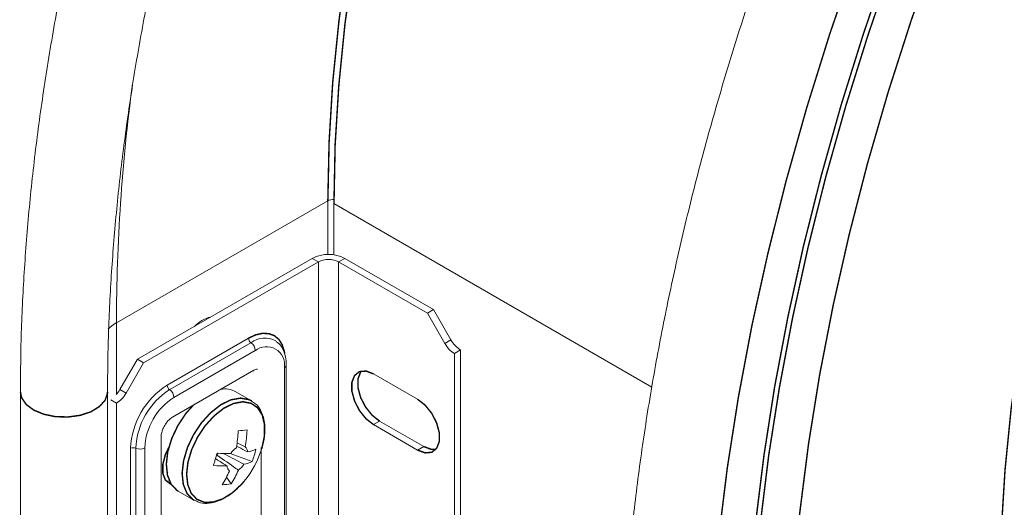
# Model space of a CAD drawing. Header units: millimetres. Extents: x 277 to 1082, y -1296 to 1314.
# Tile 18 of 29: x 365 to 468, y 296 to 347. Entities that reach past the tile are written whole.
import ezdxf

# ---------------------------------------------------------------- set-up
doc = ezdxf.new("R2010")
doc.units = ezdxf.units.MM
doc.linetypes.add('K5LT32768', pattern=[0])
doc.linetypes.add('K5LT32769', pattern=[0])

msp = doc.modelspace()

# ---------------------------------------------------------------- linework, layer by layer
at = {"color": 7, "linetype": 'K5LT32768', "lineweight": 15}
for p, q in [((397.63, 327.91), (375.54, 315.16)), ((398.27, 322.27), (398.27, 327.63)), ((396, 321.9), (377.74, 311.36)), ((396.64, 321.53), (396, 321.9)), ((398.76, 321.53), (399.4, 321.9)), ((408.67, 316.55), (399.4, 321.9)), ((396.64, 321.53), (378.38, 310.99)), ((396.64, 166.39), (396.64, 321.53)), ((398.76, 166.39), (398.76, 321.53)), ((408.03, 316.18), (398.76, 321.53)), ((408.67, 316.55), (408.03, 316.18)), ((408.03, 316.18), (409.86, 313.02)), ((408.67, 316.55), (410.49, 313.38)), ((380.85, 308.66), (389.34, 313.56)), ((381.11, 308.19), (389.59, 313.09)), ((392.2, 313.27), (392.25, 313.23)), ((410.49, 313.38), (409.86, 313.02)), ((390.04, 312.26), (381.56, 307.36)), ((411.49, 312.33), (410.86, 311.96)), ((410.86, 162), (410.86, 311.96)), ((411.49, 162.37), (411.49, 312.33)), ((375.91, 308.19), (377.74, 311.36)), ((376.55, 307.82), (378.38, 310.99)), ((377.74, 311.36), (378.38, 310.99)), ((393.29, 171.98), (393.29, 310.79)), ((381.41, 305.32), (389.9, 310.22)), ((393.09, 171.69), (393.09, 310.5)), ((407, 307.18), (402.41, 309.83)), ((365.52, 307.94), (365.52, 283.44)), ((374.62, 283.44), (374.62, 307.94)), ((375.91, 308.19), (376.55, 307.82)), ((389.65, 307.02), (388.01, 307.97)), ((374.96, 307.11), (375.55, 306.77)), ((375.55, 306.77), (375.55, 156.81)), ((381.41, 305.32), (381.42, 305.32)), ((403.04, 304.89), (402.41, 304.53)), ((402.41, 304.53), (407, 301.87)), ((403.04, 304.89), (407.64, 302.24)), ((380.21, 164.42), (380.21, 303.24)), ((377.03, 163.24), (377.03, 302.05)), ((377.57, 163.25), (377.57, 302.06)), ((378.51, 302.09), (378.51, 163.28)), ((389.72, 300.67), (387.43, 301.5)), ((407.64, 302.24), (407, 301.87)), ((380.74, 298.64), (381.1, 298.62)), ((387.53, 298.34), (387.06, 299.05)), ((382.01, 297.58), (383.65, 296.63)), ((383.65, 296.63), (383.77, 296.57))]:
    msp.add_line(p, q, dxfattribs=at)
at = {"color": 8, "linetype": 'K5LT32769', "lineweight": 15, "true_color": 0x808080}
for p, q in [((397.63, 322.31), (397.63, 327.91)), ((431.48, 308.45), (398.27, 327.63)), ((375.54, 307.67), (375.54, 315.16)), ((389.88, 310.11), (389.78, 310.15)), ((390.65, 289.12), (390.65, 302.14))]:
    msp.add_line(p, q, dxfattribs=at)
at = {"color": 7, "linetype": 'K5LT32768', "const_width": 0.15}
for points in [[(461.18, 354.24), (458.55, 346.75), (456.15, 339.27), (453.99, 331.81), (452.08, 324.39), (450.41, 317.01), (448.99, 309.7), (447.83, 302.47), (446.92, 295.33), (446.27, 288.3), (445.88, 281.39), (445.75, 274.62)], [(397.63, 327.91), (397.76, 334.06), (398.14, 340.33), (398.79, 346.73), (399.69, 353.23)], [(398.27, 327.63), (398.39, 333.77), (398.78, 340.04), (399.42, 346.43), (400.32, 352.93)], [(452.67, 352.99), (450.04, 345.32), (447.65, 337.66), (445.5, 330.02), (443.59, 322.42), (441.92, 314.88), (440.51, 307.4), (439.35, 300), (438.45, 292.7), (437.8, 285.51), (437.41, 278.44), (437.3, 273.52)], [(456.12, 352.83), (453.57, 345.38), (451.24, 337.93), (449.15, 330.5), (447.29, 323.11), (445.68, 315.78), (444.3, 308.51), (443.18, 301.31), (442.3, 294.21), (441.67, 287.22), (441.29, 280.35), (441.17, 273.6)], [(456.6, 352.69), (454.05, 345.25), (451.72, 337.81), (449.63, 330.4), (447.78, 323.03), (446.17, 315.7), (444.8, 308.45), (443.67, 301.27), (442.8, 294.18), (442.17, 287.2), (441.79, 280.34), (441.67, 273.61)], [(480.49, 352.99), (478.13, 346.21), (476, 339.42), (474.11, 332.67), (472.46, 325.95), (471.06, 319.29), (469.9, 312.7), (469, 306.2), (468.36, 299.8), (467.97, 293.52), (467.84, 287.38)], [(402.41, 309.83), (401.62, 310.13), (400.93, 310.07), (400.42, 309.66), (400.14, 308.95), (400.14, 308.03), (400.42, 307), (400.93, 306), (401.62, 305.14), (402.41, 304.53)], [(401.13, 310.12), (401.05, 310.02), (400.78, 309.32), (400.78, 308.39), (401.05, 307.37), (401.57, 306.37), (402.26, 305.51), (403.04, 304.89)], [(383.59, 306.58), (382.78, 305.67), (381.96, 304.42), (381.32, 303.07), (380.91, 301.7), (380.76, 300.4), (380.88, 299.24), (381.26, 298.31), (381.87, 297.66), (382.01, 297.58)], [(407, 301.87), (407.79, 301.58), (408.48, 301.64), (408.99, 302.05), (409.27, 302.76), (409.27, 303.68), (408.99, 304.71), (408.48, 305.71), (407.79, 306.57), (407, 307.18)], [(381.01, 302.13), (380.66, 301.39), (380.39, 300.37), (380.39, 299.45), (380.66, 298.74), (381.18, 298.33), (381.27, 298.29)], [(407.64, 302.24), (408.43, 301.95), (408.92, 301.95)]]:
    msp.add_lwpolyline(points, dxfattribs=at)
at = {"color": 8, "linetype": 'K5LT32769', "true_color": 0x808080, "const_width": 0.15}
for points in [[(389.34, 313.56), (390.08, 313.91), (390.8, 314.07), (391.46, 314.04), (392.04, 313.83), (392.51, 313.44), (392.86, 312.88), (393.08, 312.18), (393.12, 311.95)], [(365.52, 307.94), (365.65, 307.33), (366.13, 306.63), (366.93, 306.04), (367.98, 305.61), (369.2, 305.36), (370.5, 305.33), (371.76, 305.5), (372.88, 305.87), (373.77, 306.42), (374.37, 307.08), (374.61, 307.81), (374.62, 307.94)], [(389.68, 307.01), (389.4, 307.14), (388.51, 307.3), (387.5, 307.12), (386.44, 306.6), (385.4, 305.78), (384.43, 304.72), (383.6, 303.47), (382.96, 302.12), (382.56, 300.75), (382.41, 299.45), (382.53, 298.29), (382.91, 297.36), (383.52, 296.71), (383.65, 296.63)], [(390.74, 302.03), (391, 303.32), (391.02, 304.51), (390.78, 305.52), (390.3, 306.29), (389.61, 306.76), (388.75, 306.92), (387.78, 306.74), (386.76, 306.24), (385.76, 305.45), (384.83, 304.43), (384.03, 303.23), (383.41, 301.93), (383.02, 300.61), (382.88, 299.36), (383, 298.25), (383.36, 297.35), (383.95, 296.73), (384.73, 296.41), (385.65, 296.43), (386.65, 296.77), (387.67, 297.41), (388.65, 298.33), (388.9, 298.62)]]:
    msp.add_lwpolyline(points, dxfattribs=at)
at = {"color": 8, "linetype": 'K5LT32769', "lineweight": 15, "true_color": 0x808080}
for centre, radius, start, end in [((569.66, 314.62), 194.12, 172.4428, 179.8419), ((398.18, 326.86), 1.19, 85.8919, 117.7683), ((377.51, 311.66), 4.02, 119.4262, 134.7762), ((391.03, 311.22), 2.36, 60.3434, 127.6127), ((392.95, 310.81), 0.339, 293.108, 355.5867)]:
    msp.add_arc(centre, radius, start, end, dxfattribs=at)
at = {"color": 7, "linetype": 'K5LT32768', "lineweight": 15}
for centre, radius, start, end in [((397.7, 318.63), 3.69, 62.6097, 117.3903), ((397.7, 319.49), 2.31, 62.6097, 117.3903), ((386.1, 312.6), 3.25, 102.5601, 137.4346), ((389.96, 313.59), 0.622, 182.808, 234.1795), ((388.96, 312.21), 1.09, 2.8072, 54.1796), ((391.23, 310.8), 1.88, 350.7858, 129.2034), ((412.38, 314.41), 2.89, 208.8553, 238.0453), ((413.02, 314.78), 2.89, 208.8553, 238.0453), ((385.32, 301.67), 8.3, 122.6055, 177.3946), ((381.47, 308.69), 0.622, 182.808, 234.1795), ((373.01, 309.86), 3.34, 319.0841, 330.0988), ((374.02, 309.22), 2.89, 301.9547, 331.1447), ((385.25, 301.72), 7.69, 122.6054, 177.3946), ((380.47, 307.31), 1.09, 2.8072, 54.1796), ((386.89, 305.92), 2.34, 61.3669, 101.4213), ((385.12, 301.79), 6.62, 122.6054, 177.3946), ((375.67, 304.34), 12.6, 349.8398, 357.9013), ((376.57, 424.09), 120.78, 275.555, 275.9976), ((376.6, 304.43), 12.6, 349.84, 357.9012), ((377.32, 301.5), 0.622, 65.8237, 117.1886), ((378.02, 303.06), 1.09, 245.8242, 297.1883), ((366.43, 306.66), 20.28, 341.6045, 345.4139), ((384.88, 302.76), 1.77, 310.8006, 316.6137), ((387.31, 317.47), 15.97, 265.5174, 270.6567), ((389.36, 300.32), 2.21, 125.6282, 147.5895), ((381.39, 304.86), 9.76, 320.2526, 343.1595), ((388.49, 301.66), 0.752, 1.6757, 47.2544), ((388.43, 305.67), 4.07, 281.5597, 294.3657), ((381.23, 303.89), 9.09, 339.2537, 347.7649), ((386.99, 301.57), 2.21, 305.6273, 327.5905), ((388.05, 304.37), 4.07, 281.5583, 294.3655), ((386.93, 316.17), 15.96, 265.5162, 270.6569), ((378.46, 303.46), 9.66, 327.363, 336.9874), ((387.86, 300.23), 0.752, 181.6773, 227.2539), ((379.39, 303.55), 9.66, 327.3628, 336.9874), ((386.54, 303.46), 5.21, 270.644, 280.9086)]:
    msp.add_arc(centre, radius, start, end, dxfattribs=at)
for points, knots in [([(506, 551.26), (505, 550.67), (502.11, 548.98), (497.33, 545.99), (491.68, 542.2), (486.06, 538.16), (480.48, 533.89), (474.94, 529.38), (469.46, 524.66), (464.04, 519.71), (458.69, 514.56), (453.42, 509.22), (448.24, 503.68), (443.15, 497.96), (438.16, 492.06), (433.29, 486), (428.53, 479.79), (423.9, 473.44), (419.4, 466.95), (415.04, 460.33), (410.83, 453.61), (406.77, 446.78), (402.87, 439.85), (399.14, 432.85), (395.57, 425.77), (392.18, 418.64), (388.98, 411.45), (385.96, 404.23), (383.13, 396.99), (380.5, 389.72), (378.07, 382.46), (375.84, 375.2), (373.83, 367.96), (372.02, 360.75), (370.43, 353.58), (369.06, 346.46), (367.9, 339.4), (366.97, 332.42), (366.26, 325.53), (365.78, 318.73), (365.55, 312.87), (365.53, 309.31), (365.52, 307.94)], [0, 0, 0, 0, 0.013494, 0.039076, 0.064655, 0.09023, 0.115799, 0.141364, 0.166922, 0.192475, 0.218022, 0.243564, 0.269101, 0.294633, 0.320161, 0.345685, 0.371206, 0.396724, 0.42224, 0.447754, 0.473267, 0.498779, 0.524291, 0.549804, 0.575317, 0.600832, 0.626349, 0.651868, 0.67739, 0.702915, 0.728445, 0.753979, 0.779518, 0.805062, 0.830612, 0.856169, 0.881732, 0.907302, 0.932878, 0.958461, 0.98405, 1, 1, 1, 1]), ([(374.62, 307.94), (374.63, 309.04), (374.64, 312.24), (374.84, 317.64), (375.28, 324.16), (375.94, 330.79), (376.82, 337.51), (377.92, 344.33), (379.24, 351.21), (380.76, 358.16), (382.5, 365.16), (384.45, 372.19), (386.6, 379.26), (388.96, 386.34), (391.51, 393.42), (394.26, 400.49), (397.2, 407.54), (400.32, 414.56), (403.63, 421.53), (407.11, 428.45), (410.76, 435.3), (414.57, 442.08), (418.53, 448.76), (422.65, 455.34), (426.91, 461.8), (431.3, 468.14), (435.83, 474.35), (440.47, 480.42), (445.23, 486.32), (450.09, 492.07), (455.05, 497.64), (460.09, 503.03), (465.22, 508.22), (470.41, 513.21), (475.67, 518), (480.98, 522.57), (486.33, 526.91), (491.72, 531.02), (497.13, 534.9), (502.56, 538.53), (507.03, 541.32), (509.7, 542.88), (510.55, 543.38)], [0, 0, 0, 0, 0.013441, 0.039038, 0.064641, 0.090249, 0.115862, 0.141482, 0.167107, 0.192739, 0.218377, 0.24402, 0.269669, 0.295324, 0.320982, 0.346645, 0.372312, 0.397982, 0.423654, 0.449328, 0.475003, 0.50068, 0.526357, 0.552033, 0.577708, 0.603382, 0.629053, 0.654722, 0.680387, 0.706048, 0.731705, 0.757357, 0.783004, 0.808644, 0.834279, 0.859906, 0.885526, 0.91114, 0.936746, 0.962345, 0.987938, 1, 1, 1, 1]), ([(568.68, 515.07), (567.69, 514.49), (564.79, 512.8), (560.02, 509.8), (554.37, 506.01), (548.75, 501.97), (543.17, 497.7), (537.63, 493.2), (532.15, 488.47), (526.73, 483.53), (521.38, 478.38), (516.11, 473.03), (510.92, 467.49), (505.83, 461.77), (500.85, 455.87), (495.97, 449.82), (491.22, 443.61), (486.59, 437.25), (482.09, 430.76), (477.73, 424.15), (473.52, 417.42), (469.46, 410.59), (465.56, 403.67), (461.82, 396.66), (458.26, 389.59), (454.87, 382.45), (451.66, 375.27), (448.64, 368.05), (445.82, 360.8), (443.18, 353.54), (440.75, 346.27), (438.53, 339.01), (436.51, 331.77), (434.71, 324.56), (433.12, 317.39), (431.74, 310.27), (430.59, 303.22), (429.66, 296.24), (428.95, 289.34), (428.47, 282.54), (428.24, 276.68), (428.21, 273.12), (428.2, 271.75)], [0, 0, 0, 0, 0.013494, 0.039076, 0.064655, 0.09023, 0.115799, 0.141364, 0.166922, 0.192475, 0.218022, 0.243564, 0.269101, 0.294633, 0.320161, 0.345685, 0.371206, 0.396724, 0.42224, 0.447754, 0.473267, 0.498779, 0.524291, 0.549804, 0.575317, 0.600832, 0.626349, 0.651868, 0.67739, 0.702915, 0.728445, 0.753979, 0.779518, 0.805062, 0.830612, 0.856169, 0.881732, 0.907302, 0.932878, 0.958461, 0.98405, 1, 1, 1, 1]), ([(393.29, 310.79), (393.28, 310.98), (393.26, 311.54), (393.03, 312.3), (392.66, 312.94), (392.33, 313.14), (392.23, 313.2)], [0, 0, 0, 0, 0.19144, 0.554406, 0.864743, 1, 1, 1, 1]), ([(389.9, 310.22), (389.96, 310.25), (390.12, 310.33), (390.27, 310.34), (390.28, 310.33), (390.28, 310.33)], [0, 0, 0, 0, 0.270411, 0.669795, 1, 1, 1, 1]), ([(390.74, 302.03), (390.8, 302.26), (390.97, 302.9), (391.09, 303.94), (391, 305.08), (390.66, 306.02), (390.2, 306.68), (389.8, 306.89), (389.66, 306.97)], [0, 0, 0, 0, 0.105506, 0.306476, 0.509303, 0.712962, 0.891864, 1, 1, 1, 1]), ([(380.21, 303.24), (380.21, 303.32), (380.22, 303.53), (380.34, 303.96), (380.58, 304.47), (380.92, 304.93), (381.22, 305.2), (381.37, 305.3), (381.41, 305.32)], [0, 0, 0, 0, 0.123114, 0.313182, 0.516147, 0.725314, 0.931441, 1, 1, 1, 1]), ([(388.13, 302.61), (388.33, 302.52), (388.62, 302.39), (388.91, 302.25), (389, 302.21)], [0, 0, 0, 0, 0.685811, 1, 1, 1, 1]), ([(388.28, 299.77), (388.2, 299.83), (387.48, 300.34), (386.71, 300.88), (386.03, 301.36), (385.99, 301.39)], [0, 0, 0, 0, 0.112771, 0.941791, 1, 1, 1, 1]), ([(386.71, 301.53), (387.33, 301.2), (388.05, 300.82), (388.77, 300.44), (388.86, 300.39)], [0, 0, 0, 0, 0.86699, 1, 1, 1, 1]), ([(389.24, 301.68), (389.15, 301.73), (388.77, 301.93), (388.38, 302.14), (388.09, 302.29)], [0, 0, 0, 0, 0.249116, 1, 1, 1, 1]), ([(387.11, 300.21), (387.03, 300.26), (386.62, 300.52), (386.2, 300.78), (385.87, 300.99)], [0, 0, 0, 0, 0.199166, 1, 1, 1, 1]), ([(383.8, 296.59), (383.98, 296.5), (384.41, 296.29), (385.23, 296.28), (386.19, 296.51), (387.18, 297.02), (388.11, 297.73), (388.65, 298.35), (388.89, 298.63)], [0, 0, 0, 0, 0.117564, 0.291602, 0.469967, 0.655255, 0.843998, 1, 1, 1, 1])]:
    msp.add_open_spline(points, degree=3, knots=knots, dxfattribs=at)

doc.saveas('drawing.dxf')
